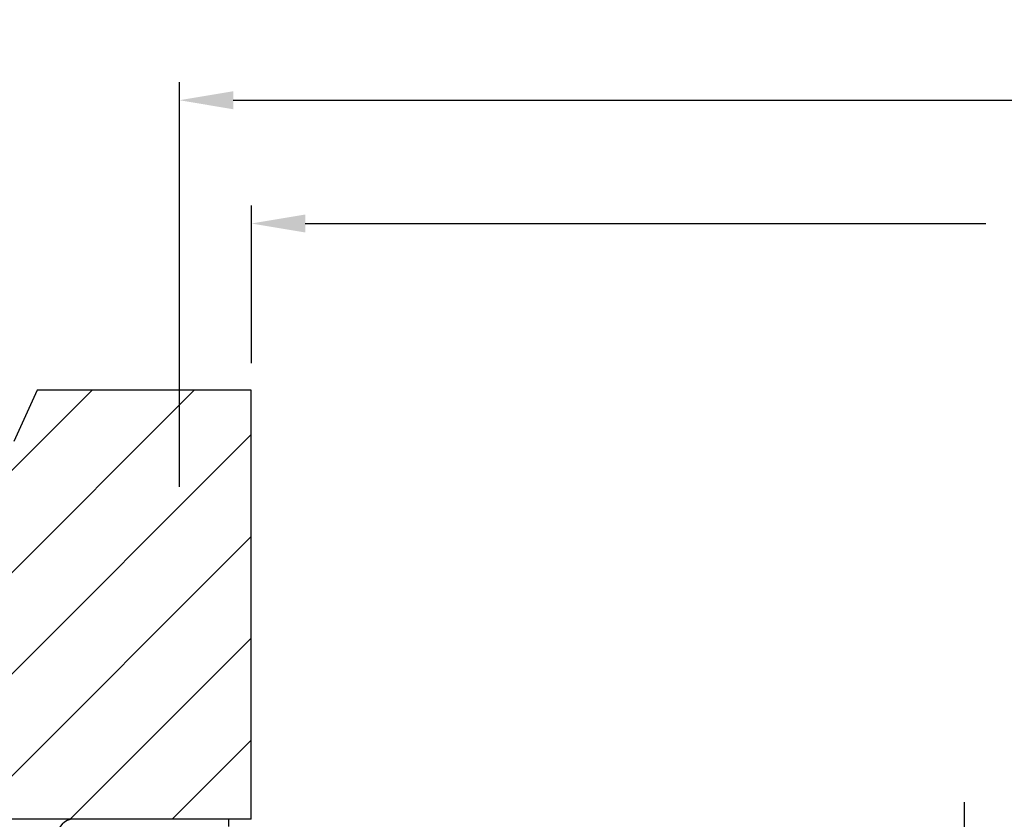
# Model space of a CAD drawing. Header units: inches. Extents: x 168.8 to 189.1, y 234.4 to 247.7.
# Tile 12 of 17: x 178.6 to 180.3, y 238.4 to 239.8. Entities that reach past the tile are written whole.
import ezdxf

# ---------------------------------------------------------------- set-up
doc = ezdxf.new("R2010")
doc.units = ezdxf.units.IN
doc.header["$LTSCALE"] = 0.25
doc.header["$MEASUREMENT"] = 0
doc.layers.add('521', color=7, linetype='Continuous')
doc.layers.add('ANNOTATIONS', color=1, linetype='Continuous')
doc.styles.add('ARIAL', font='arial.ttf', dxfattribs={"height": 0.09375})
doc.dimstyles.new('STANDARD$0', dxfattribs={"dimtxt": 0.09375, "dimasz": 0.09375, "dimexe": 0.03125, "dimexo": 0.046875, "dimgap": 0.09, "dimtad": 0, "dimtih": 1, "dimtoh": 1, "dimdec": 4, "dimzin": 0, "dimdsep": 46, "dimtxsty": 'ARIAL', "dimcen": 0.09, "dimadec": 0, "dimazin": 0, "dimtfac": 1, "dimtdec": 4, "dimtofl": 0, "dimtmove": 0, "dimatfit": 1, "dimfxl": 1, "dimtolj": 1, "dimtzin": 0, "dimarcsym": 0})

# ---------------------------------------------------------------- blocks, each defined once
blk = doc.blocks.new('*D3')
at = {"layer": 'ANNOTATIONS', "color": 0, "lineweight": -2, "transparency": 16777216}
for p, q in [((178.9839, 239.2121), (178.9839, 239.4855)), ((182.7651, 239.2121), (182.7651, 239.4855)), ((179.0776, 239.4542), (180.2591, 239.4542)), ((182.6714, 239.4542), (181.4899, 239.4542))]:
    blk.add_line(p, q, dxfattribs=at)
at = {"layer": 'ANNOTATIONS', "color": 0, "transparency": 16777216}
for points in [[(179.0776, 239.4699), (179.0776, 239.4386), (178.9839, 239.4542)], [(182.6714, 239.4699), (182.6714, 239.4386), (182.7651, 239.4542)]]:
    blk.add_solid(points, dxfattribs=at)
at = {"layer": 'defpoints', "color": 0, "transparency": 16777216}
for p in [(182.7651, 239.4542), (178.9839, 239.1652), (182.7651, 239.1652)]:
    blk.add_point(p, dxfattribs=at)
at = {"layer": 'ANNOTATIONS', "color": 0, "transparency": 16777216, "insert": (180.8745, 239.4542), "char_height": 0.09375, "attachment_point": 5, "style": 'ARIAL'}
blk.add_mtext('\\A1;FINISH OPENING', dxfattribs=at)
blk = doc.blocks.new('*D4')
at = {"layer": 'ANNOTATIONS', "color": 0, "lineweight": -2, "transparency": 16777216}
for p, q in [((178.8589, 238.9972), (178.8589, 239.6994)), ((182.8901, 238.9972), (182.8901, 239.6994)), ((178.9526, 239.6682), (180.3656, 239.6682)), ((182.7964, 239.6682), (181.3834, 239.6682))]:
    blk.add_line(p, q, dxfattribs=at)
at = {"layer": 'ANNOTATIONS', "color": 0, "transparency": 16777216}
for points in [[(178.9526, 239.6838), (178.9526, 239.6525), (178.8589, 239.6682)], [(182.7964, 239.6838), (182.7964, 239.6525), (182.8901, 239.6682)]]:
    blk.add_solid(points, dxfattribs=at)
at = {"layer": 'defpoints', "color": 0, "transparency": 16777216}
for p in [(178.8589, 239.6682), (178.8589, 238.9503), (182.8901, 238.9503)]:
    blk.add_point(p, dxfattribs=at)
at = {"layer": 'ANNOTATIONS', "color": 0, "transparency": 16777216, "insert": (180.8745, 239.6682), "char_height": 0.09375, "attachment_point": 5, "style": 'ARIAL'}
blk.add_mtext('\\A1;DOOR WIDTH', dxfattribs=at)

msp = doc.modelspace()

# ---------------------------------------------------------------- hatches: boundary and pattern name
at = {"layer": '521'}
h = msp.add_hatch(dxfattribs=at)
h.set_pattern_fill('ANSI31', color=256)
h.paths.add_polyline_path([(178.98387, 239.16523), (178.61238, 239.16523), (178.57151, 239.07603), (178.52123, 239.26144), (178.49637, 239.16523), (178.10887, 239.16523), (178.10887, 238.84267), (178.20508, 238.81781), (178.01967, 238.76753), (178.10887, 238.72666), (178.10887, 238.42011), (178.98387, 238.42011)])
h.paths.add_polyline_path([(183.64012, 238.72666), (183.55092, 238.76753), (183.73633, 238.81781), (183.64012, 238.84267), (183.64012, 239.16523), (183.26863, 239.16523), (183.22776, 239.07603), (183.17748, 239.26144), (183.15262, 239.16523), (182.76512, 239.16523), (182.76512, 238.42011), (183.64012, 238.42011)])

# ---------------------------------------------------------------- linework, layer by layer
for p, q in [((178.61238, 239.16523), (178.57151, 239.07603)), ((178.98387, 239.16523), (178.61238, 239.16523)), ((178.98387, 238.42011), (178.98387, 239.16523)), ((180.22107, 238.4498), (180.22107, 238.2674)), ((178.98387, 238.42011), (178.10887, 238.42011)), ((178.94412, 238.42011), (178.94412, 238.40774))]:
    msp.add_line(p, q, dxfattribs=at)
msp.add_arc((178.67525, 238.39211), 0.028, 90, 180, dxfattribs=at)

# ---------------------------------------------------------------- dimensions: what is measured, and where the dimension line sits
at = {"layer": 'ANNOTATIONS'}
for base, p1, p2, text, picture, middle in [((178.85887, 239.66817), (182.89012, 238.9503), (178.85887, 238.9503), 'DOOR WIDTH', '*D4', (180.8745, 239.66817)), ((182.76512, 239.45423), (178.98387, 239.16523), (182.76512, 239.16523), 'FINISH OPENING', '*D3', (180.8745, 239.45423))]:
    dim = msp.add_linear_dim(base=base, p1=p1, p2=p2, text=text, dimstyle='STANDARD$0', dxfattribs=at)
    dim.commit()
    dim.dimension.update_dxf_attribs({"geometry": picture, "text_midpoint": middle})

doc.saveas('drawing.dxf')
